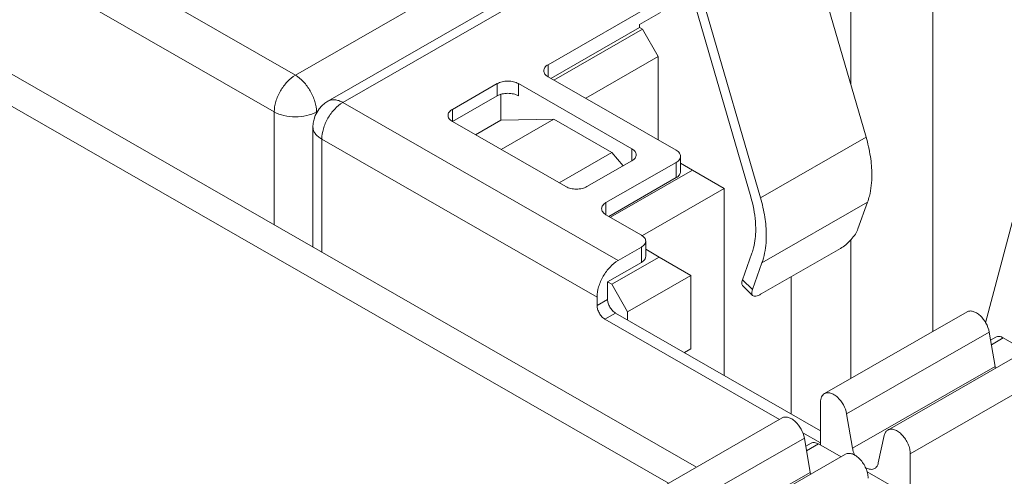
# Model space of a CAD drawing. Header units: centimetres. Extents: x -24.5 to 49.7, y -16.6 to 18.4.
# Tile 131 of 248: x -10.013 to -9.086, y -6.77 to -6.341. Entities that reach past the tile are written whole.
import ezdxf

# ---------------------------------------------------------------- set-up
doc = ezdxf.new("R2010")
doc.units = ezdxf.units.CM
doc.header["$MEASUREMENT"] = 0
doc.layers.add('layer 1', color=7, linetype='Continuous')

msp = doc.modelspace()

# ---------------------------------------------------------------- linework, layer by layer
at = {"layer": 'layer 1', "color": 1, "lineweight": 0}
msp.add_open_spline([(24.98821, 18.39808), (24.98821, 18.39808), (24.98821, -16.60193), (24.98821, -16.60193), (24.98821, -16.60193), (-24.51772, -16.60193), (-24.51772, -16.60193), (-24.51772, -16.60193), (-24.51772, 18.39808), (-24.51772, 18.39808), (-24.51772, 18.39808), (24.98821, 18.39808), (24.98821, 18.39808)], degree=3, knots=[0, 0, 0, 0, 0.25, 0.25, 0.25, 0.5, 0.5, 0.5, 0.75, 0.75, 0.75, 1, 1, 1, 1], dxfattribs=at)
at = {"layer": 'layer 1', "color": 5, "lineweight": 0}
msp.add_open_spline([(-23.26688, 17.18067), (-23.26688, 17.18067), (-23.26688, -15.60944), (-23.26688, -15.60944), (-23.26688, -15.60944), (23.98644, -15.60944), (23.98644, -15.60944)], degree=3, knots=[0, 0, 0, 0, 0.5, 0.5, 0.5, 1, 1, 1, 1], dxfattribs=at)
at = {"layer": 'layer 1', "lineweight": 9}
for points in [[(-13.12951, -4.63898), (-13.12951, -4.63898), (-9.40196, -6.77701), (-9.40196, -6.77701)], [(-13.08406, -4.63457), (-13.08406, -4.63457), (-9.37539, -6.76178), (-9.37539, -6.76178)], [(-9.75316, -6.39323), (-9.75316, -6.39323), (-8.96311, -5.94007), (-8.96311, -5.94007)], [(-8.93237, -5.96437), (-8.93237, -5.96437), (-9.72242, -6.41753), (-9.72242, -6.41753)], [(-8.91839, -5.96573), (-8.91839, -5.96573), (-9.70844, -6.41888), (-9.70844, -6.41888)], [(-9.14199, -6.18062), (-9.14199, -6.18062), (-8.73702, -6.4129), (-8.73702, -6.4129)], [(-9.15316, -6.19316), (-9.15316, -6.19316), (-8.73702, -6.43185), (-8.73702, -6.43185)], [(-9.15316, -6.6343), (-9.15316, -6.6343), (-9.15316, -6.19316), (-9.15316, -6.19316)], [(-9.14199, -6.19501), (-9.14199, -6.19501), (-8.73702, -6.42729), (-8.73702, -6.42729)], [(-9.15316, -6.22753), (-9.15316, -6.22753), (-8.79856, -6.43091), (-8.79856, -6.43091)], [(-10.01228, -6.24461), (-10.01228, -6.24461), (-9.75316, -6.39323), (-9.75316, -6.39323)], [(-9.23018, -6.2717), (-9.23018, -6.2717), (-9.23018, -6.40237), (-9.23018, -6.40237)], [(-9.77303, -6.42765), (-9.77303, -6.42765), (-10.03216, -6.27903), (-10.03216, -6.27903)], [(-9.21592, -6.45143), (-9.21592, -6.45143), (-9.26694, -6.27589), (-9.26694, -6.27589)], [(-9.51515, -6.38326), (-9.51515, -6.38326), (-9.40931, -6.32255), (-9.40931, -6.32255)], [(-9.32452, -6.50746), (-9.32452, -6.50746), (-9.37614, -6.32982), (-9.37614, -6.32982)], [(-9.42918, -6.34546), (-9.42918, -6.34546), (-9.40931, -6.33406), (-9.40931, -6.33406)], [(-9.36632, -6.33289), (-9.36632, -6.33289), (-9.3153, -6.50844), (-9.3153, -6.50844)], [(-9.51254, -6.39615), (-9.51254, -6.39615), (-9.42918, -6.34834), (-9.42918, -6.34834)], [(-9.42918, -6.34834), (-9.42918, -6.34834), (-9.42918, -6.34546), (-9.42918, -6.34546)], [(-9.42918, -6.34834), (-9.42918, -6.34834), (-9.42645, -6.34991), (-9.42645, -6.34991)], [(-9.5098, -6.39772), (-9.5098, -6.39772), (-9.42645, -6.34991), (-9.42645, -6.34991)], [(-9.41155, -6.37573), (-9.41155, -6.37573), (-9.42645, -6.34991), (-9.42645, -6.34991)], [(-9.47985, -6.41491), (-9.47985, -6.41491), (-9.41155, -6.37573), (-9.41155, -6.37573)], [(-9.41155, -6.37573), (-9.41155, -6.37573), (-9.41155, -6.45408), (-9.41155, -6.45408)], [(-9.51515, -6.38326), (-9.51515, -6.38326), (-9.51515, -6.39465), (-9.51515, -6.39465)], [(-9.39465, -6.46377), (-9.39465, -6.46377), (-9.51515, -6.39465), (-9.51515, -6.39465)], [(-9.60533, -6.42529), (-9.60533, -6.42529), (-9.5631, -6.40107), (-9.5631, -6.40107)], [(-9.5631, -6.41258), (-9.5631, -6.41258), (-9.5631, -6.40107), (-9.5631, -6.40107)], [(-9.54322, -6.40107), (-9.54322, -6.40107), (-9.43639, -6.46235), (-9.43639, -6.46235)], [(-9.54322, -6.40107), (-9.54322, -6.40107), (-9.54322, -6.41258), (-9.54322, -6.41258)], [(-9.60533, -6.43681), (-9.60533, -6.43681), (-9.5631, -6.41258), (-9.5631, -6.41258)], [(-9.55962, -6.43541), (-9.55962, -6.43541), (-9.55962, -6.41113), (-9.55962, -6.41113)], [(-9.04534, -6.40773), (-9.04534, -6.40773), (-9.10347, -6.6261), (-9.10347, -6.6261)], [(-9.72242, -6.41753), (-9.73116, -6.42254), (-9.73655, -6.43183), (-9.73655, -6.4419)], [(-9.70844, -6.41888), (-9.70844, -6.41888), (-9.44931, -6.56751), (-9.44931, -6.56751)], [(-9.77303, -6.5337), (-9.77303, -6.5337), (-9.77303, -6.42765), (-9.77303, -6.42765)], [(-9.73213, -6.427), (-9.73213, -6.427), (-9.73328, -6.42765), (-9.73328, -6.42765)], [(-9.73328, -6.42765), (-9.73328, -6.42765), (-9.73328, -6.42909), (-9.73328, -6.42909)], [(-9.64136, -7.42884), (-9.64136, -7.42884), (-7.89728, -6.42848), (-7.89728, -6.42848)], [(-9.60533, -6.42529), (-9.60533, -6.42529), (-9.60533, -6.43681), (-9.60533, -6.43681)], [(-9.4985, -6.49797), (-9.4985, -6.49797), (-9.60533, -6.4367), (-9.60533, -6.4367)], [(-9.5836, -6.44916), (-9.5836, -6.44916), (-9.55962, -6.43541), (-9.55962, -6.43541)], [(-9.50993, -6.43455), (-9.50993, -6.43455), (-9.55962, -6.43541), (-9.55962, -6.43541)], [(-9.55949, -6.46299), (-9.55949, -6.46299), (-9.50993, -6.43455), (-9.50993, -6.43455)], [(-9.50993, -6.43455), (-9.50993, -6.43455), (-9.45527, -6.46591), (-9.45527, -6.46591)], [(-9.73655, -6.4419), (-9.73655, -6.4419), (-9.73655, -6.55462), (-9.73655, -6.55462)], [(-7.88734, -6.44569), (-7.88734, -6.44569), (-9.63142, -7.44605), (-9.63142, -7.44605)], [(-9.46919, -6.60194), (-9.46919, -6.60194), (-9.72831, -6.45331), (-9.72831, -6.45331)], [(-9.72831, -6.45331), (-9.72831, -6.45331), (-9.72831, -6.55935), (-9.72831, -6.55935)], [(-9.3153, -6.50844), (-9.3153, -6.50844), (-9.21592, -6.45143), (-9.21592, -6.45143)], [(-9.50484, -6.49433), (-9.50484, -6.49433), (-9.45527, -6.46591), (-9.45527, -6.46591)], [(-9.44453, -6.47842), (-9.44453, -6.47842), (-9.45527, -6.46591), (-9.45527, -6.46591)], [(-9.43639, -6.47386), (-9.43639, -6.47386), (-9.43639, -6.46235), (-9.43639, -6.46235)], [(-9.43639, -6.47374), (-9.43639, -6.47374), (-9.47863, -6.49797), (-9.47863, -6.49797)], [(-9.46074, -6.51307), (-9.46074, -6.51307), (-9.39465, -6.47517), (-9.39465, -6.47517)], [(-9.39465, -6.48956), (-9.39465, -6.48956), (-9.39465, -6.47517), (-9.39465, -6.47517)], [(-9.39053, -6.48386), (-9.39053, -6.48386), (-9.39053, -6.46947), (-9.39053, -6.46947)], [(-9.37925, -6.48244), (-9.37925, -6.48244), (-9.39053, -6.47596), (-9.39053, -6.47596)], [(-9.45664, -6.52683), (-9.45664, -6.52683), (-9.37925, -6.48244), (-9.37925, -6.48244)], [(-9.34943, -6.4997), (-9.34943, -6.4997), (-9.37925, -6.48244), (-9.37925, -6.48244)], [(-9.45813, -6.52597), (-9.45813, -6.52597), (-9.39465, -6.48956), (-9.39465, -6.48956)], [(-9.42643, -6.54387), (-9.42643, -6.54387), (-9.34943, -6.4997), (-9.34943, -6.4997)], [(-9.34943, -6.67567), (-9.34943, -6.67567), (-9.34943, -6.4997), (-9.34943, -6.4997)], [(-9.46074, -6.51307), (-9.46074, -6.51307), (-9.46074, -6.52447), (-9.46074, -6.52447)], [(-9.21456, -6.51273), (-9.21456, -6.51273), (-9.31393, -6.56973), (-9.31393, -6.56973)], [(-9.22354, -6.5378), (-9.22354, -6.5378), (-9.21456, -6.51273), (-9.21456, -6.51273)], [(-9.42745, -6.54357), (-9.42745, -6.54357), (-9.46074, -6.52447), (-9.46074, -6.52447)], [(-9.42333, -6.56366), (-9.42333, -6.56366), (-9.42333, -6.54927), (-9.42333, -6.54927)], [(-9.23018, -6.54791), (-9.23018, -6.54791), (-9.23018, -6.67848), (-9.23018, -6.67848)], [(-9.42745, -6.55497), (-9.42745, -6.55497), (-9.44931, -6.56751), (-9.44931, -6.56751)], [(-9.42745, -6.56936), (-9.42745, -6.56936), (-9.42745, -6.55497), (-9.42745, -6.55497)], [(-9.42333, -6.5569), (-9.42333, -6.5569), (-9.41055, -6.56423), (-9.41055, -6.56423)], [(-9.33231, -6.58566), (-9.33231, -6.58566), (-9.32333, -6.56059), (-9.32333, -6.56059)], [(-9.31454, -6.59895), (-9.31454, -6.59895), (-9.24, -6.55621), (-9.24, -6.55621)], [(-9.45925, -6.5876), (-9.45925, -6.5876), (-9.42745, -6.56936), (-9.42745, -6.56936)], [(-9.41055, -6.56423), (-9.41055, -6.56423), (-9.45527, -6.58988), (-9.45527, -6.58988)], [(-9.41055, -6.56423), (-9.41055, -6.56423), (-9.38074, -6.5815), (-9.38074, -6.5815)], [(-9.31393, -6.56973), (-9.31393, -6.56973), (-9.32291, -6.59479), (-9.32291, -6.59479)], [(-9.45925, -6.5876), (-9.45925, -6.5876), (-9.45527, -6.58988), (-9.45527, -6.58988)], [(-9.45925, -6.60405), (-9.45925, -6.60405), (-9.45925, -6.5876), (-9.45925, -6.5876)], [(-9.38074, -6.5815), (-9.38074, -6.5815), (-9.44036, -6.6157), (-9.44036, -6.6157)], [(-9.38074, -6.65057), (-9.38074, -6.65057), (-9.38074, -6.5815), (-9.38074, -6.5815)], [(-9.32291, -6.59479), (-9.32291, -6.59479), (-9.33231, -6.58566), (-9.33231, -6.58566)], [(-9.28633, -6.71187), (-9.28633, -6.71187), (-9.28633, -6.58278), (-9.28633, -6.58278)], [(-9.45527, -6.58988), (-9.45527, -6.58988), (-9.44036, -6.6157), (-9.44036, -6.6157)], [(-9.33213, -6.59112), (-9.33213, -6.59112), (-9.32274, -6.60026), (-9.32274, -6.60026)], [(-9.46919, -6.60194), (-9.46919, -6.60194), (-9.46919, -6.60975), (-9.46919, -6.60975)], [(-9.46919, -6.60975), (-9.46919, -6.60975), (-9.45925, -6.60405), (-9.45925, -6.60405)], [(-9.4518, -6.61696), (-9.4518, -6.61696), (-9.46173, -6.62267), (-9.46173, -6.62267)], [(-9.25876, -6.72769), (-9.25876, -6.72769), (-9.4518, -6.61696), (-9.4518, -6.61696)], [(-9.44036, -6.62352), (-9.44036, -6.62352), (-9.44036, -6.6157), (-9.44036, -6.6157)], [(-9.25507, -6.69276), (-9.25507, -6.69276), (-9.12091, -6.61581), (-9.12091, -6.61581)], [(-9.2973, -6.71698), (-9.2973, -6.71698), (-9.46173, -6.62267), (-9.46173, -6.62267)], [(-9.10004, -6.63489), (-9.10004, -6.63489), (-9.2342, -6.71184), (-9.2342, -6.71184)], [(-9.09448, -6.66712), (-9.09448, -6.66712), (-9.10004, -6.63489), (-9.10004, -6.63489)], [(-9.09378, -6.6396), (-9.09378, -6.6396), (-9.09874, -6.64245), (-9.09874, -6.64245)], [(-9.08678, -6.64028), (-9.08678, -6.64028), (-9.09801, -6.64671), (-9.09801, -6.64671)], [(-9.06555, -6.65246), (-9.06555, -6.65246), (-9.08678, -6.64028), (-9.08678, -6.64028)], [(-9.38696, -6.65415), (-9.38696, -6.65415), (-9.38074, -6.65057), (-9.38074, -6.65057)], [(-9.19544, -6.72696), (-9.19544, -6.72696), (-9.06128, -6.65001), (-9.06128, -6.65001)], [(-9.22865, -6.74407), (-9.22865, -6.74407), (-9.09448, -6.66712), (-9.09448, -6.66712)], [(-9.04012, -6.67237), (-9.04012, -6.67237), (-9.17428, -6.74932), (-9.17428, -6.74932)], [(-9.09448, -6.66712), (-9.09439, -6.66765), (-9.09428, -6.6682), (-9.09415, -6.66872)], [(-9.25876, -6.74114), (-9.25876, -6.74114), (-9.25876, -6.70087), (-9.25876, -6.70087)], [(-9.42898, -6.79251), (-9.42898, -6.79251), (-9.29482, -6.71556), (-9.29482, -6.71556)], [(-9.2342, -6.71184), (-9.2342, -6.71184), (-9.22865, -6.74407), (-9.22865, -6.74407)], [(-9.27396, -6.73464), (-9.27396, -6.73464), (-9.40812, -6.81159), (-9.40812, -6.81159)], [(-9.25876, -6.73908), (-9.25876, -6.73908), (-9.27552, -6.72947), (-9.27552, -6.72947)], [(-9.2684, -6.76687), (-9.2684, -6.76687), (-9.27396, -6.73464), (-9.27396, -6.73464)], [(-9.20439, -6.75798), (-9.20439, -6.75798), (-9.19883, -6.73213), (-9.19883, -6.73213)], [(-9.26768, -6.73934), (-9.26768, -6.73934), (-9.27265, -6.7422), (-9.27265, -6.7422)], [(-9.26069, -6.74003), (-9.26069, -6.74003), (-9.27192, -6.74646), (-9.27192, -6.74646)], [(-9.26069, -6.74003), (-9.26069, -6.74003), (-9.23946, -6.7522), (-9.23946, -6.7522)], [(-9.36936, -6.82671), (-9.36936, -6.82671), (-9.23519, -6.74976), (-9.23519, -6.74976)], [(-9.17428, -6.74932), (-9.17428, -6.74932), (-9.17428, -6.79032), (-9.17428, -6.79032)], [(-9.40256, -6.84382), (-9.40256, -6.84382), (-9.2684, -6.76687), (-9.2684, -6.76687)], [(-9.2684, -6.76687), (-9.26831, -6.76741), (-9.26819, -6.76795), (-9.26806, -6.76848)], [(-9.21495, -6.76627), (-9.21495, -6.76627), (-9.17731, -6.78785), (-9.17731, -6.78785)]]:
    msp.add_open_spline(points, degree=3, dxfattribs=at)
for points, knots in [([(-9.51515, -6.38326), (-9.51576, -6.38361), (-9.51635, -6.38402), (-9.5169, -6.38448), (-9.51738, -6.38489), (-9.51782, -6.38536), (-9.5182, -6.38587), (-9.51853, -6.38633), (-9.51881, -6.38684), (-9.519, -6.38738), (-9.51916, -6.38789), (-9.51926, -6.38843), (-9.51926, -6.38896)], [0, 0, 0, 0, 0.25, 0.25, 0.25, 0.5, 0.5, 0.5, 0.75, 0.75, 0.75, 1, 1, 1, 1]), ([(-9.77303, -6.42765), (-9.77303, -6.42439), (-9.77245, -6.42112), (-9.77152, -6.41798), (-9.77049, -6.4145), (-9.76902, -6.41117), (-9.76721, -6.40803), (-9.76541, -6.40491), (-9.76326, -6.40198), (-9.76076, -6.39935), (-9.75851, -6.39697), (-9.75598, -6.39485), (-9.75316, -6.39323)], [0, 0, 0, 0, 0.25, 0.25, 0.25, 0.5, 0.5, 0.5, 0.75, 0.75, 0.75, 1, 1, 1, 1]), ([(-9.75316, -6.39323), (-9.75033, -6.39485), (-9.7478, -6.39697), (-9.74555, -6.39935), (-9.74305, -6.40198), (-9.74091, -6.40491), (-9.7391, -6.40803), (-9.73729, -6.41117), (-9.73583, -6.4145), (-9.7348, -6.41798), (-9.73386, -6.42112), (-9.73328, -6.42439), (-9.73328, -6.42765)], [0, 0, 0, 0, 0.25, 0.25, 0.25, 0.5, 0.5, 0.5, 0.75, 0.75, 0.75, 1, 1, 1, 1]), ([(-9.51926, -6.38896), (-9.51926, -6.38949), (-9.51916, -6.39002), (-9.519, -6.39053), (-9.51881, -6.39107), (-9.51853, -6.39158), (-9.5182, -6.39204), (-9.51782, -6.39256), (-9.51738, -6.39302), (-9.5169, -6.39344), (-9.51635, -6.3939), (-9.51576, -6.3943), (-9.51515, -6.39465)], [0, 0, 0, 0, 0.25, 0.25, 0.25, 0.5, 0.5, 0.5, 0.75, 0.75, 0.75, 1, 1, 1, 1]), ([(-9.54322, -6.40107), (-9.54463, -6.40026), (-9.54619, -6.3997), (-9.54778, -6.39932), (-9.54954, -6.39891), (-9.55135, -6.39871), (-9.55316, -6.39871), (-9.55497, -6.39871), (-9.55677, -6.39891), (-9.55854, -6.39932), (-9.56013, -6.3997), (-9.56169, -6.40026), (-9.5631, -6.40107)], [0, 0, 0, 0, 0.25, 0.25, 0.25, 0.5, 0.5, 0.5, 0.75, 0.75, 0.75, 1, 1, 1, 1]), ([(-9.5631, -6.41258), (-9.56169, -6.41177), (-9.56013, -6.41121), (-9.55854, -6.41084), (-9.55677, -6.41042), (-9.55497, -6.41022), (-9.55316, -6.41022), (-9.55135, -6.41022), (-9.54954, -6.41042), (-9.54778, -6.41084), (-9.54619, -6.41121), (-9.54463, -6.41177), (-9.54322, -6.41258)], [0, 0, 0, 0, 0.25, 0.25, 0.25, 0.5, 0.5, 0.5, 0.75, 0.75, 0.75, 1, 1, 1, 1]), ([(-9.70844, -6.41888), (-9.71126, -6.4205), (-9.71379, -6.42263), (-9.71604, -6.425), (-9.71854, -6.42762), (-9.72069, -6.43056), (-9.72249, -6.43369), (-9.7243, -6.43682), (-9.72577, -6.44015), (-9.7268, -6.44363), (-9.72773, -6.44677), (-9.72831, -6.45004), (-9.72831, -6.45331)], [0, 0, 0, 0, 0.25, 0.25, 0.25, 0.5, 0.5, 0.5, 0.75, 0.75, 0.75, 1, 1, 1, 1]), ([(-9.72242, -6.41753), (-9.72149, -6.41699), (-9.72047, -6.41662), (-9.71941, -6.41642), (-9.71829, -6.4162), (-9.71714, -6.41616), (-9.716, -6.41628), (-9.71473, -6.4164), (-9.71349, -6.4167), (-9.71229, -6.41711), (-9.71095, -6.41757), (-9.70966, -6.41818), (-9.70844, -6.41888)], [0, 0, 0, 0, 0.25, 0.25, 0.25, 0.5, 0.5, 0.5, 0.75, 0.75, 0.75, 1, 1, 1, 1]), ([(-9.73328, -6.42765), (-9.7361, -6.42928), (-9.73922, -6.43039), (-9.7424, -6.43115), (-9.74593, -6.43199), (-9.74954, -6.43238), (-9.75316, -6.43238), (-9.75677, -6.43238), (-9.76038, -6.43199), (-9.76391, -6.43115), (-9.76709, -6.43039), (-9.77021, -6.42928), (-9.77303, -6.42765)], [0, 0, 0, 0, 0.25, 0.25, 0.25, 0.5, 0.5, 0.5, 0.75, 0.75, 0.75, 1, 1, 1, 1]), ([(-9.60533, -6.42529), (-9.60595, -6.42565), (-9.60654, -6.42605), (-9.60708, -6.42651), (-9.60756, -6.42693), (-9.60801, -6.42739), (-9.60838, -6.42791), (-9.60871, -6.42838), (-9.60899, -6.42888), (-9.60918, -6.42942), (-9.60935, -6.42993), (-9.60945, -6.43046), (-9.60945, -6.431)], [0, 0, 0, 0, 0.25, 0.25, 0.25, 0.5, 0.5, 0.5, 0.75, 0.75, 0.75, 1, 1, 1, 1]), ([(-9.60945, -6.431), (-9.60945, -6.43152), (-9.60935, -6.43206), (-9.60918, -6.43256), (-9.60899, -6.43311), (-9.60871, -6.43361), (-9.60838, -6.43408), (-9.60801, -6.4346), (-9.60756, -6.43506), (-9.60708, -6.43547), (-9.60654, -6.43594), (-9.60595, -6.43634), (-9.60533, -6.4367)], [0, 0, 0, 0, 0.25, 0.25, 0.25, 0.5, 0.5, 0.5, 0.75, 0.75, 0.75, 1, 1, 1, 1]), ([(-9.72831, -6.45331), (-9.72954, -6.4526), (-9.73072, -6.45179), (-9.7318, -6.45086), (-9.73277, -6.45003), (-9.73366, -6.44911), (-9.7344, -6.44807), (-9.73508, -6.44715), (-9.73563, -6.44613), (-9.73601, -6.44505), (-9.73635, -6.44404), (-9.73654, -6.44297), (-9.73654, -6.4419)], [0, 0, 0, 0, 0.25, 0.25, 0.25, 0.5, 0.5, 0.5, 0.75, 0.75, 0.75, 1, 1, 1, 1]), ([(-9.21049, -6.48693), (-9.21049, -6.48115), (-9.21099, -6.47537), (-9.21186, -6.46965), (-9.2128, -6.46349), (-9.21418, -6.45741), (-9.21592, -6.45143)], [0, 0, 0, 0, 0.5, 0.5, 0.5, 1, 1, 1, 1]), ([(-9.43228, -6.46804), (-9.43228, -6.46751), (-9.43237, -6.46698), (-9.43254, -6.46647), (-9.43273, -6.46593), (-9.43301, -6.46542), (-9.43334, -6.46496), (-9.43372, -6.46445), (-9.43416, -6.46398), (-9.43464, -6.46357), (-9.43518, -6.4631), (-9.43577, -6.4627), (-9.43639, -6.46235)], [0, 0, 0, 0, 0.25, 0.25, 0.25, 0.5, 0.5, 0.5, 0.75, 0.75, 0.75, 1, 1, 1, 1]), ([(-9.43639, -6.47374), (-9.43577, -6.47339), (-9.43518, -6.47298), (-9.43464, -6.47252), (-9.43416, -6.47211), (-9.43372, -6.47165), (-9.43334, -6.47113), (-9.43301, -6.47067), (-9.43273, -6.47016), (-9.43254, -6.46962), (-9.43237, -6.46911), (-9.43228, -6.46858), (-9.43228, -6.46804)], [0, 0, 0, 0, 0.25, 0.25, 0.25, 0.5, 0.5, 0.5, 0.75, 0.75, 0.75, 1, 1, 1, 1]), ([(-9.39465, -6.46377), (-9.39403, -6.46412), (-9.39344, -6.46453), (-9.3929, -6.46499), (-9.39242, -6.46541), (-9.39198, -6.46587), (-9.3916, -6.46639), (-9.39127, -6.46685), (-9.39099, -6.46736), (-9.3908, -6.4679), (-9.39063, -6.4684), (-9.39053, -6.46894), (-9.39053, -6.46947)], [0, 0, 0, 0, 0.25, 0.25, 0.25, 0.5, 0.5, 0.5, 0.75, 0.75, 0.75, 1, 1, 1, 1]), ([(-9.39053, -6.46947), (-9.39053, -6.47), (-9.39063, -6.47054), (-9.3908, -6.47105), (-9.39099, -6.47159), (-9.39127, -6.47209), (-9.3916, -6.47256), (-9.39198, -6.47307), (-9.39242, -6.47353), (-9.3929, -6.47395), (-9.39344, -6.47441), (-9.39403, -6.47482), (-9.39465, -6.47517)], [0, 0, 0, 0, 0.25, 0.25, 0.25, 0.5, 0.5, 0.5, 0.75, 0.75, 0.75, 1, 1, 1, 1]), ([(-9.39465, -6.48956), (-9.39403, -6.4892), (-9.39344, -6.4888), (-9.3929, -6.48834), (-9.39242, -6.48792), (-9.39198, -6.48746), (-9.3916, -6.48695), (-9.39127, -6.48648), (-9.39099, -6.48597), (-9.3908, -6.48543), (-9.39063, -6.48493), (-9.39053, -6.48439), (-9.39053, -6.48386)], [0, 0, 0, 0, 0.25, 0.25, 0.25, 0.5, 0.5, 0.5, 0.75, 0.75, 0.75, 1, 1, 1, 1]), ([(-9.21456, -6.51273), (-9.21387, -6.51081), (-9.21328, -6.50886), (-9.21279, -6.50688), (-9.21116, -6.50038), (-9.21049, -6.49362), (-9.21049, -6.48693)], [0, 0, 0, 0, 0.5, 0.5, 0.5, 1, 1, 1, 1]), ([(-9.4985, -6.49797), (-9.49709, -6.49878), (-9.49553, -6.49934), (-9.49394, -6.49972), (-9.49217, -6.50014), (-9.49037, -6.50033), (-9.48856, -6.50033), (-9.48676, -6.50033), (-9.48495, -6.50014), (-9.48319, -6.49972), (-9.48159, -6.49934), (-9.48004, -6.49878), (-9.47863, -6.49797)], [0, 0, 0, 0, 0.25, 0.25, 0.25, 0.5, 0.5, 0.5, 0.75, 0.75, 0.75, 1, 1, 1, 1]), ([(-9.46074, -6.51307), (-9.46135, -6.51343), (-9.46194, -6.51383), (-9.46248, -6.5143), (-9.46297, -6.51471), (-9.46341, -6.51517), (-9.46378, -6.51569), (-9.46412, -6.51615), (-9.4644, -6.51666), (-9.46459, -6.51721), (-9.46476, -6.5177), (-9.46485, -6.51825), (-9.46485, -6.51877)], [0, 0, 0, 0, 0.25, 0.25, 0.25, 0.5, 0.5, 0.5, 0.75, 0.75, 0.75, 1, 1, 1, 1]), ([(-9.31981, -6.53822), (-9.31981, -6.53577), (-9.31991, -6.53332), (-9.3201, -6.53087), (-9.32073, -6.52295), (-9.32229, -6.51508), (-9.32452, -6.50746)], [0, 0, 0, 0, 0.5, 0.5, 0.5, 1, 1, 1, 1]), ([(-9.3153, -6.50844), (-9.31356, -6.51441), (-9.31218, -6.52049), (-9.31123, -6.52665), (-9.31036, -6.53236), (-9.30986, -6.53815), (-9.30986, -6.54392)], [0, 0, 0, 0, 0.5, 0.5, 0.5, 1, 1, 1, 1]), ([(-9.46485, -6.51877), (-9.46485, -6.51931), (-9.46476, -6.51984), (-9.46459, -6.52035), (-9.4644, -6.52089), (-9.46412, -6.52139), (-9.46378, -6.52186), (-9.46341, -6.52238), (-9.46297, -6.52284), (-9.46248, -6.52326), (-9.46194, -6.52372), (-9.46135, -6.52412), (-9.46074, -6.52447)], [0, 0, 0, 0, 0.25, 0.25, 0.25, 0.5, 0.5, 0.5, 0.75, 0.75, 0.75, 1, 1, 1, 1]), ([(-9.32333, -6.56059), (-9.32273, -6.55893), (-9.32222, -6.55723), (-9.3218, -6.55552), (-9.32038, -6.54988), (-9.31981, -6.54403), (-9.31981, -6.53822)], [0, 0, 0, 0, 0.5, 0.5, 0.5, 1, 1, 1, 1]), ([(-9.22354, -6.5378), (-9.22415, -6.53951), (-9.22503, -6.54112), (-9.22603, -6.54265), (-9.22723, -6.5445), (-9.22858, -6.54623), (-9.23003, -6.54786), (-9.23155, -6.54956), (-9.23319, -6.55115), (-9.23494, -6.55262), (-9.23653, -6.55395), (-9.23821, -6.55517), (-9.24, -6.55621)], [0, 0, 0, 0, 0.25, 0.25, 0.25, 0.5, 0.5, 0.5, 0.75, 0.75, 0.75, 1, 1, 1, 1]), ([(-9.42745, -6.54357), (-9.42683, -6.54392), (-9.42624, -6.54433), (-9.4257, -6.54479), (-9.42521, -6.54521), (-9.42477, -6.54567), (-9.4244, -6.54619), (-9.42406, -6.54665), (-9.42379, -6.54716), (-9.4236, -6.5477), (-9.42342, -6.5482), (-9.42333, -6.54874), (-9.42333, -6.54927)], [0, 0, 0, 0, 0.25, 0.25, 0.25, 0.5, 0.5, 0.5, 0.75, 0.75, 0.75, 1, 1, 1, 1]), ([(-9.42333, -6.54927), (-9.42333, -6.5498), (-9.42342, -6.55034), (-9.4236, -6.55084), (-9.42379, -6.55139), (-9.42406, -6.55189), (-9.4244, -6.55236), (-9.42477, -6.55287), (-9.42521, -6.55333), (-9.4257, -6.55375), (-9.42624, -6.55421), (-9.42683, -6.55462), (-9.42745, -6.55497)], [0, 0, 0, 0, 0.25, 0.25, 0.25, 0.5, 0.5, 0.5, 0.75, 0.75, 0.75, 1, 1, 1, 1]), ([(-9.30986, -6.54392), (-9.30986, -6.54626), (-9.30995, -6.5486), (-9.31012, -6.55094), (-9.3106, -6.55732), (-9.31178, -6.56371), (-9.31393, -6.56973)], [0, 0, 0, 0, 0.5, 0.5, 0.5, 1, 1, 1, 1]), ([(-9.46919, -6.60194), (-9.46919, -6.59867), (-9.46861, -6.5954), (-9.46767, -6.59225), (-9.46664, -6.58878), (-9.46517, -6.58545), (-9.46336, -6.58232), (-9.46156, -6.57919), (-9.45941, -6.57625), (-9.45692, -6.57363), (-9.45466, -6.57126), (-9.45213, -6.56913), (-9.44931, -6.56751)], [0, 0, 0, 0, 0.25, 0.25, 0.25, 0.5, 0.5, 0.5, 0.75, 0.75, 0.75, 1, 1, 1, 1]), ([(-9.42745, -6.56936), (-9.42683, -6.56901), (-9.42624, -6.5686), (-9.4257, -6.56814), (-9.42521, -6.56772), (-9.42477, -6.56726), (-9.4244, -6.56675), (-9.42406, -6.56628), (-9.42379, -6.56578), (-9.4236, -6.56524), (-9.42342, -6.56473), (-9.42333, -6.5642), (-9.42333, -6.56366)], [0, 0, 0, 0, 0.25, 0.25, 0.25, 0.5, 0.5, 0.5, 0.75, 0.75, 0.75, 1, 1, 1, 1]), ([(-9.33231, -6.58566), (-9.33252, -6.58623), (-9.33269, -6.58683), (-9.33281, -6.58743), (-9.33288, -6.58782), (-9.33293, -6.58822), (-9.33295, -6.58861), (-9.33296, -6.58895), (-9.33295, -6.58929), (-9.33288, -6.58963), (-9.33277, -6.59018), (-9.33253, -6.59074), (-9.33213, -6.59112)], [0, 0, 0, 0, 0.25, 0.25, 0.25, 0.5, 0.5, 0.5, 0.75, 0.75, 0.75, 1, 1, 1, 1]), ([(-9.32274, -6.60026), (-9.323, -6.60001), (-9.32319, -6.59969), (-9.32332, -6.59935), (-9.32357, -6.59873), (-9.32359, -6.59804), (-9.32352, -6.59738), (-9.32345, -6.59649), (-9.32321, -6.59563), (-9.32291, -6.59479)], [0, 0, 0, 0, 0.333333, 0.333333, 0.333333, 0.666667, 0.666667, 0.666667, 1, 1, 1, 1]), ([(-9.4518, -6.61696), (-9.45285, -6.61636), (-9.4538, -6.61556), (-9.45465, -6.61467), (-9.45558, -6.61369), (-9.45639, -6.61258), (-9.45707, -6.61141), (-9.45774, -6.61024), (-9.45829, -6.60899), (-9.45868, -6.60769), (-9.45903, -6.60651), (-9.45925, -6.60528), (-9.45925, -6.60405)], [0, 0, 0, 0, 0.25, 0.25, 0.25, 0.5, 0.5, 0.5, 0.75, 0.75, 0.75, 1, 1, 1, 1]), ([(-9.31454, -6.59895), (-9.31539, -6.59944), (-9.31628, -6.59989), (-9.31721, -6.60026), (-9.31796, -6.60055), (-9.31873, -6.6008), (-9.31954, -6.60093), (-9.32016, -6.60103), (-9.32079, -6.60107), (-9.32142, -6.60093), (-9.3219, -6.60082), (-9.32238, -6.6006), (-9.32274, -6.60026)], [0, 0, 0, 0, 0.25, 0.25, 0.25, 0.5, 0.5, 0.5, 0.75, 0.75, 0.75, 1, 1, 1, 1]), ([(-9.46919, -6.60975), (-9.46919, -6.61098), (-9.46897, -6.6122), (-9.46862, -6.61339), (-9.46823, -6.61469), (-9.46768, -6.61594), (-9.467, -6.61711), (-9.46632, -6.61828), (-9.46552, -6.61939), (-9.46459, -6.62037), (-9.46374, -6.62126), (-9.46279, -6.62206), (-9.46173, -6.62267)], [0, 0, 0, 0, 0.25, 0.25, 0.25, 0.5, 0.5, 0.5, 0.75, 0.75, 0.75, 1, 1, 1, 1]), ([(-9.10004, -6.63489), (-9.10055, -6.63194), (-9.10164, -6.62908), (-9.10309, -6.62643), (-9.10457, -6.62376), (-9.10642, -6.6213), (-9.10867, -6.61925), (-9.10967, -6.61833), (-9.11076, -6.6175), (-9.11193, -6.6168), (-9.11296, -6.61618), (-9.11406, -6.61568), (-9.11521, -6.61535), (-9.11621, -6.61507), (-9.11725, -6.61492), (-9.11828, -6.61502), (-9.1192, -6.61509), (-9.12011, -6.61535), (-9.12091, -6.61581)], [0, 0, 0, 0, 0.166667, 0.166667, 0.166667, 0.333333, 0.333333, 0.333333, 0.5, 0.5, 0.5, 0.666667, 0.666667, 0.666667, 0.833333, 0.833333, 0.833333, 1, 1, 1, 1]), ([(-9.08678, -6.64028), (-9.08794, -6.63961), (-9.08921, -6.63909), (-9.09056, -6.63897), (-9.09167, -6.63888), (-9.09283, -6.63905), (-9.09378, -6.6396)], [0, 0, 0, 0, 0.5, 0.5, 0.5, 1, 1, 1, 1]), ([(-9.25876, -6.70087), (-9.25876, -6.69997), (-9.25868, -6.69907), (-9.25851, -6.69819), (-9.25836, -6.6974), (-9.25813, -6.69662), (-9.25779, -6.69588), (-9.2575, -6.69522), (-9.25711, -6.6946), (-9.25663, -6.69405), (-9.25618, -6.69354), (-9.25566, -6.69309), (-9.25507, -6.69276)], [0, 0, 0, 0, 0.25, 0.25, 0.25, 0.5, 0.5, 0.5, 0.75, 0.75, 0.75, 1, 1, 1, 1]), ([(-9.25507, -6.69276), (-9.25427, -6.69231), (-9.25336, -6.69204), (-9.25244, -6.69196), (-9.25141, -6.69188), (-9.25037, -6.69202), (-9.24937, -6.69231), (-9.24822, -6.69263), (-9.24712, -6.69314), (-9.24609, -6.69375), (-9.24492, -6.69445), (-9.24383, -6.69529), (-9.24283, -6.69621), (-9.24058, -6.69825), (-9.23873, -6.7007), (-9.23725, -6.70338), (-9.2358, -6.70602), (-9.23471, -6.70888), (-9.2342, -6.71184)], [0, 0, 0, 0, 0.166667, 0.166667, 0.166667, 0.333333, 0.333333, 0.333333, 0.5, 0.5, 0.5, 0.666667, 0.666667, 0.666667, 0.833333, 0.833333, 0.833333, 1, 1, 1, 1]), ([(-9.27396, -6.73464), (-9.27446, -6.73169), (-9.27554, -6.72883), (-9.27701, -6.72618), (-9.27848, -6.72351), (-9.28034, -6.72105), (-9.28258, -6.719), (-9.28358, -6.71808), (-9.28467, -6.71724), (-9.28584, -6.71655), (-9.28687, -6.71594), (-9.28797, -6.71542), (-9.28912, -6.7151), (-9.29012, -6.71482), (-9.29115, -6.71468), (-9.29218, -6.71476), (-9.29311, -6.71484), (-9.29403, -6.7151), (-9.29482, -6.71556)], [0, 0, 0, 0, 0.166667, 0.166667, 0.166667, 0.333333, 0.333333, 0.333333, 0.5, 0.5, 0.5, 0.666667, 0.666667, 0.666667, 0.833333, 0.833333, 0.833333, 1, 1, 1, 1]), ([(-9.19883, -6.73213), (-9.1986, -6.73103), (-9.1982, -6.72996), (-9.19758, -6.72901), (-9.19703, -6.72818), (-9.1963, -6.72745), (-9.19544, -6.72696)], [0, 0, 0, 0, 0.5, 0.5, 0.5, 1, 1, 1, 1]), ([(-9.19544, -6.72696), (-9.19456, -6.72646), (-9.19354, -6.72619), (-9.19251, -6.72615), (-9.19135, -6.7261), (-9.19019, -6.72632), (-9.18908, -6.72671), (-9.18779, -6.72716), (-9.18657, -6.72782), (-9.18545, -6.7286), (-9.18416, -6.72949), (-9.18299, -6.73053), (-9.18192, -6.73166), (-9.18076, -6.73288), (-9.17973, -6.73422), (-9.17881, -6.73562), (-9.17787, -6.73705), (-9.17705, -6.73857), (-9.17637, -6.74015), (-9.17571, -6.74166), (-9.17518, -6.74324), (-9.17482, -6.74485), (-9.17448, -6.74632), (-9.17428, -6.74782), (-9.17428, -6.74932)], [0, 0, 0, 0, 0.125, 0.125, 0.125, 0.25, 0.25, 0.25, 0.375, 0.375, 0.375, 0.5, 0.5, 0.5, 0.625, 0.625, 0.625, 0.75, 0.75, 0.75, 0.875, 0.875, 0.875, 1, 1, 1, 1]), ([(-9.26069, -6.74003), (-9.26185, -6.73937), (-9.26312, -6.73884), (-9.26447, -6.73873), (-9.26558, -6.73863), (-9.26674, -6.7388), (-9.26768, -6.73934)], [0, 0, 0, 0, 0.5, 0.5, 0.5, 1, 1, 1, 1]), ([(-9.22865, -6.74407), (-9.22855, -6.74463), (-9.22843, -6.74519), (-9.22829, -6.74574), (-9.22785, -6.7475), (-9.22723, -6.74922), (-9.22645, -6.75086)], [0, 0, 0, 0, 0.5, 0.5, 0.5, 1, 1, 1, 1]), ([(-9.21404, -6.77213), (-9.21404, -6.77062), (-9.21423, -6.76912), (-9.21456, -6.76765), (-9.21494, -6.76603), (-9.21546, -6.76446), (-9.21612, -6.76295), (-9.2168, -6.76137), (-9.21762, -6.75986), (-9.21855, -6.75842), (-9.21948, -6.75701), (-9.22052, -6.75568), (-9.22167, -6.75446), (-9.22274, -6.75333), (-9.22392, -6.75229), (-9.2252, -6.7514), (-9.22633, -6.75062), (-9.22754, -6.74996), (-9.22884, -6.74951), (-9.22993, -6.74913), (-9.2311, -6.74889), (-9.23226, -6.74895), (-9.23329, -6.74899), (-9.23432, -6.74925), (-9.23519, -6.74976)], [0, 0, 0, 0, 0.125, 0.125, 0.125, 0.25, 0.25, 0.25, 0.375, 0.375, 0.375, 0.5, 0.5, 0.5, 0.625, 0.625, 0.625, 0.75, 0.75, 0.75, 0.875, 0.875, 0.875, 1, 1, 1, 1]), ([(-9.21671, -6.76218), (-9.21524, -6.76305), (-9.21359, -6.76374), (-9.21189, -6.76392), (-9.21116, -6.764), (-9.21042, -6.76399), (-9.20969, -6.76385), (-9.20903, -6.76372), (-9.20837, -6.76349), (-9.20778, -6.76315)], [0, 0, 0, 0, 0.333333, 0.333333, 0.333333, 0.666667, 0.666667, 0.666667, 1, 1, 1, 1]), ([(-9.20778, -6.76315), (-9.20692, -6.76266), (-9.20619, -6.76193), (-9.20564, -6.7611), (-9.20502, -6.76015), (-9.20463, -6.75908), (-9.20439, -6.75798)], [0, 0, 0, 0, 0.5, 0.5, 0.5, 1, 1, 1, 1])]:
    msp.add_open_spline(points, degree=3, knots=knots, dxfattribs=at)

doc.saveas('drawing.dxf')
